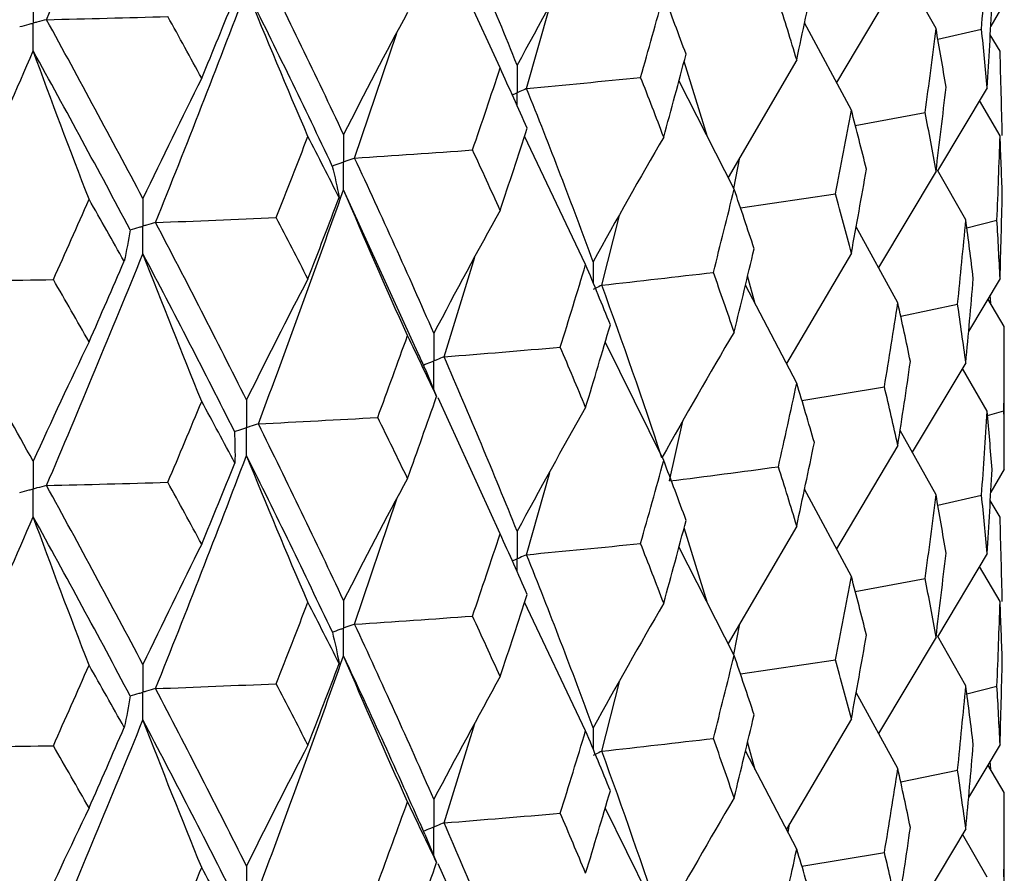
# Model space of a CAD drawing. Header units: millimetres. Extents: x -170 to 25, y -7 to 256.
# Tile 47 of 55: x 13.53 to 19.75, y 35.66 to 41.05. Entities that reach past the tile are written whole.
import ezdxf

# ---------------------------------------------------------------- set-up
doc = ezdxf.new("R2010")
doc.units = ezdxf.units.MM

msp = doc.modelspace()

# ---------------------------------------------------------------- linework, layer by layer
at = {"color": 7, "linetype": 'Continuous', "lineweight": 25}
for p, q in [((16.5637, 40.7466), (16.1706, 41.607)), ((19.3184, 40.9963), (19.0913, 41.4019)), ((19.077, 41.3069), (18.6896, 40.6542)), ((16.7308, 40.6161), (16.8766, 41.135)), ((19.75, 41.156), (19.6641, 41.0104)), ((18.7834, 40.4795), (18.4873, 41.0314)), ((15.6439, 40.1769), (15.91, 40.9672)), ((19.3301, 40.9281), (19.6062, 40.992)), ((19.7229, 40.8528), (19.661, 40.957)), ((17.8738, 40.3122), (17.7262, 40.7866)), ((18.4382, 40.7981), (18.0047, 40.0544)), ((18.0425, 39.98), (17.6938, 40.6664)), ((19.6418, 40.6217), (19.3279, 40.0952)), ((19.7229, 40.3177), (19.5931, 40.54)), ((18.8082, 40.3825), (19.2501, 40.4649)), ((17.104, 39.5032), (16.7178, 40.316)), ((18.0401, 39.9848), (18.078, 40.1801)), ((19.3184, 40.0933), (18.9554, 39.4841)), ((19.5068, 39.7856), (19.3271, 40.1014)), ((16.056, 38.9188), (15.5737, 39.9768)), ((18.0824, 39.8614), (18.6831, 39.9504)), ((17.2061, 39.3735), (17.317, 39.8131)), ((19.5132, 39.7352), (19.7038, 39.7842)), ((19.077, 39.2622), (18.8134, 39.7432)), ((16.2095, 38.9203), (16.4043, 39.5506)), ((18.7834, 39.5764), (18.3726, 38.8789)), ((18.1759, 39.2558), (18.1279, 39.4325)), ((19.7229, 39.415), (19.5244, 39.0811)), ((18.4382, 38.7534), (18.114, 39.3744)), ((19.75, 39.1116), (19.6466, 39.2867)), ((19.6642, 39.257), (19.6611, 39.3109)), ((19.095, 39.1782), (19.4548, 39.2531)), ((19.75, 38.2108), (19.75, 39.1116)), ((17.5974, 38.2646), (17.2281, 39.0158)), ((16.0889, 38.8445), (16.1622, 38.6699)), ((19.5068, 38.8829), (19.1684, 38.3168)), ((19.6418, 38.5773), (19.4857, 38.8475)), ((18.4705, 38.6445), (18.9926, 38.7316)), ((16.5637, 37.8012), (16.171, 38.6611)), ((19.6441, 38.55), (19.7475, 38.5795)), ((17.6343, 38.1354), (17.7186, 38.5133)), ((19.3184, 38.0488), (19.0913, 38.4547)), ((19.077, 38.3595), (18.6894, 37.7072)), ((19.75, 38.2108), (19.6641, 38.0653)), ((16.7307, 37.6693), (16.8766, 38.1891)), ((18.7834, 37.532), (18.4874, 38.0841)), ((19.3299, 37.9818), (19.6062, 38.0457)), ((15.6439, 37.2302), (15.9101, 38.0218)), ((19.7229, 37.9075), (19.661, 38.0116)), ((17.8743, 37.3638), (17.7263, 37.8396)), ((18.4382, 37.8506), (18.0045, 37.1074)), ((18.0425, 37.0325), (17.6938, 37.7193)), ((19.6418, 37.6765), (19.3278, 37.15)), ((19.7229, 37.3725), (19.593, 37.5946)), ((18.8079, 37.4362), (19.2502, 37.5187)), ((17.104, 36.5558), (16.7178, 37.3689)), ((18.0399, 37.0376), (18.0779, 37.2332)), ((19.5068, 36.8403), (19.3271, 37.156)), ((19.3184, 37.1481), (18.9553, 36.5389)), ((18.0821, 36.9151), (18.6832, 37.0041)), ((17.2061, 36.4273), (17.3169, 36.866)), ((19.077, 36.317), (18.8134, 36.7976)), ((19.5132, 36.7901), (19.7038, 36.8391)), ((16.2096, 35.974), (16.404, 36.6029)), ((18.7834, 36.6312), (18.3726, 35.9338)), ((18.176, 36.3099), (18.1279, 36.4868)), ((19.7229, 36.4692), (19.5243, 36.1348)), ((18.4382, 35.8081), (18.1139, 36.4287)), ((19.6641, 36.3115), (19.661, 36.365)), ((19.095, 36.2331), (19.4548, 36.308)), ((19.75, 36.1659), (19.6468, 36.341)), ((19.75, 35.2636), (19.75, 36.1659)), ((17.5974, 35.3193), (17.2281, 36.07)), ((16.0873, 35.9032), (16.057, 35.9716)), ((18.3833, 35.9132), (18.3921, 35.967)), ((19.5068, 35.9371), (19.1687, 35.3708)), ((16.0869, 35.903), (16.162, 35.7235)), ((19.6418, 35.6316), (19.4858, 35.9018)), ((18.4705, 35.6994), (18.9926, 35.7865)), ((16.5637, 34.856), (16.1708, 35.7155))]:
    msp.add_line(p, q, dxfattribs=at)
for points in [[(13.6964, 41.0518), (13.9044, 41.5392), (14.1076, 42.0282), (14.3057, 42.518)], [(16.6711, 40.7641), (16.5232, 41.1295), (16.3693, 41.4967), (16.2095, 41.8653)], [(17.104, 41.5457), (16.9569, 41.2873), (16.8126, 41.0268), (16.6711, 40.7641)], [(19.6062, 40.992), (19.6189, 41.1696), (19.6308, 41.3472), (19.6418, 41.5248)], [(15.5737, 40.3267), (15.3998, 40.6965), (15.2203, 41.0683), (15.0353, 41.4415)], [(18.4382, 40.7981), (18.476, 40.9738), (18.513, 41.1495), (18.5492, 41.3251)], [(14.3856, 39.7696), (14.5822, 40.2584), (14.7738, 40.7495), (14.9602, 41.2421)], [(15.3486, 40.3138), (15.2166, 40.6219), (15.0871, 40.9313), (14.9602, 41.2421)], [(15.5029, 40.1267), (15.3276, 40.4966), (15.1466, 40.8686), (14.9602, 41.2421)], [(17.4515, 40.687), (17.5009, 40.8611), (17.5495, 41.0355), (17.5974, 41.21)], [(17.7387, 40.8329), (17.6924, 40.9584), (17.6453, 41.0841), (17.5974, 41.21)], [(14.6771, 40.6811), (14.7478, 40.8518), (14.8178, 41.0227), (14.8872, 41.1938)], [(18.4382, 40.7981), (18.4004, 40.9228), (18.3618, 41.0475), (18.3225, 41.1722)], [(19.6418, 40.6217), (19.6528, 40.7995), (19.663, 40.9773), (19.6724, 41.1551)], [(15.9781, 41.0969), (15.8407, 40.8425), (15.7059, 40.5857), (15.5737, 40.3267)], [(13.6964, 41.0518), (13.9522, 41.0579), (14.2079, 41.0647), (14.4632, 41.072)], [(14.3057, 39.9214), (14.1077, 40.2962), (13.9045, 40.6732), (13.6964, 41.0518)], [(14.6771, 40.6811), (14.6065, 40.8112), (14.5352, 40.9415), (14.4632, 41.072)], [(19.2501, 40.4649), (19.2737, 40.6421), (19.2965, 40.8192), (19.3184, 40.9963)], [(19.3818, 40.6253), (19.3615, 40.749), (19.3404, 40.8727), (19.3184, 40.9963)], [(19.6418, 40.6217), (19.6308, 40.7451), (19.6189, 40.8685), (19.6062, 40.992)], [(12.9698, 39.3986), (13.1884, 39.8817), (13.4025, 40.3673), (13.6119, 40.8545)], [(13.9654, 39.9161), (13.8452, 40.2277), (13.7274, 40.5405), (13.6119, 40.8545)], [(14.2251, 39.7235), (14.0258, 40.0984), (13.8213, 40.4757), (13.6119, 40.8545)], [(17.5974, 40.3093), (17.6453, 40.4838), (17.6924, 40.6584), (17.7387, 40.8329)], [(19.737, 40.3192), (19.7331, 40.4971), (19.7285, 40.6749), (19.7229, 40.8528)], [(16.3893, 40.228), (16.4482, 40.4006), (16.5063, 40.5735), (16.5637, 40.7466)], [(16.7339, 40.3653), (16.6779, 40.4922), (16.6212, 40.6193), (16.5637, 40.7466)], [(14.6771, 40.6811), (14.5509, 40.4302), (14.4271, 40.177), (14.3057, 39.9214)], [(16.7308, 40.6161), (16.9718, 40.6392), (17.2121, 40.6628), (17.4515, 40.687)], [(17.5974, 40.3093), (17.5495, 40.4352), (17.5009, 40.5611), (17.4515, 40.687)], [(17.152, 39.5211), (17.0176, 39.8859), (16.8771, 40.2511), (16.7308, 40.6161)], [(19.3184, 40.0933), (19.3404, 40.2706), (19.3615, 40.4479), (19.3818, 40.6253)], [(18.6831, 39.9504), (18.7173, 40.1267), (18.7507, 40.3031), (18.7834, 40.4795)], [(18.8788, 40.1063), (18.8478, 40.2307), (18.816, 40.3551), (18.7834, 40.4795)], [(19.3184, 40.0933), (19.2965, 40.2171), (19.2737, 40.341), (19.2501, 40.4649)], [(16.5637, 39.8459), (16.6212, 40.019), (16.6779, 40.1922), (16.7339, 40.3653)], [(15.1476, 39.8002), (15.2152, 39.9711), (15.2823, 40.1423), (15.3486, 40.3138)], [(15.5457, 39.9275), (15.4807, 40.056), (15.415, 40.1848), (15.3486, 40.3138)], [(17.5974, 40.3093), (17.446, 40.0488), (17.2975, 39.7861), (17.152, 39.5211)], [(19.7038, 39.7842), (19.711, 39.962), (19.7174, 40.1399), (19.7229, 40.3177)], [(19.737, 39.948), (19.7331, 40.0712), (19.7285, 40.1944), (19.7229, 40.3177)], [(15.6439, 40.1769), (15.8929, 40.1934), (16.1414, 40.2104), (16.3893, 40.228)], [(16.5637, 39.8459), (16.5063, 39.9732), (16.4482, 40.1006), (16.3893, 40.228)], [(16.1446, 39.0695), (15.9833, 39.4382), (15.8163, 39.8076), (15.6439, 40.1769)], [(15.5029, 40.1267), (15.5194, 40.0603), (15.5336, 39.9939), (15.5457, 39.9275)], [(18.7834, 39.5764), (18.816, 39.753), (18.8478, 39.9297), (18.8788, 40.1063)], [(15.0353, 38.4965), (15.2203, 38.9895), (15.3998, 39.4832), (15.5737, 39.9768)], [(15.9781, 39.0545), (15.8407, 39.3606), (15.7059, 39.6681), (15.5737, 39.9768)], [(17.9113, 39.454), (17.9558, 39.6293), (17.9996, 39.8046), (18.0425, 39.98)], [(18.1691, 39.6038), (18.1277, 39.7292), (18.0855, 39.8546), (18.0425, 39.98)], [(13.7399, 39.4084), (13.8156, 39.5774), (13.8908, 39.7466), (13.9654, 39.9161)], [(14.1872, 39.5241), (14.1139, 39.6546), (14.0399, 39.7852), (13.9654, 39.9161)], [(15.3486, 39.4131), (15.415, 39.5845), (15.4807, 39.756), (15.5457, 39.9275)], [(18.7834, 39.5764), (18.7507, 39.701), (18.7173, 39.8257), (18.6831, 39.9504)], [(19.7229, 39.415), (19.7285, 39.5925), (19.7331, 39.7702), (19.737, 39.948)], [(16.5637, 39.8459), (16.4212, 39.5894), (16.2815, 39.3306), (16.1446, 39.0695)], [(14.3856, 39.7696), (14.64, 39.7792), (14.8939, 39.7894), (15.1476, 39.8002)], [(14.9602, 38.6476), (14.7738, 39.0211), (14.5822, 39.3953), (14.3856, 39.7696)], [(15.3486, 39.4131), (15.2823, 39.5421), (15.2152, 39.6711), (15.1476, 39.8002)], [(19.4548, 39.2531), (19.473, 39.4305), (19.4903, 39.608), (19.5068, 39.7856)], [(19.5539, 39.415), (19.539, 39.5385), (19.5234, 39.662), (19.5068, 39.7856)], [(19.7229, 39.415), (19.7174, 39.538), (19.711, 39.6611), (19.7038, 39.7842)], [(14.2251, 39.7235), (14.2147, 39.657), (14.2021, 39.5906), (14.1872, 39.5241)], [(18.0425, 39.0769), (18.0855, 39.2525), (18.1277, 39.4281), (18.1691, 39.6038)], [(13.6964, 38.1068), (13.9045, 38.5944), (14.1077, 39.0829), (14.3057, 39.5715)], [(13.9654, 39.0154), (14.0399, 39.185), (14.1139, 39.3545), (14.1872, 39.5241)], [(14.6771, 38.6387), (14.5509, 38.9484), (14.4271, 39.2593), (14.3057, 39.5715)], [(14.8845, 38.4483), (14.6967, 38.8221), (14.5036, 39.1967), (14.3057, 39.5715)], [(16.9434, 38.9812), (16.9977, 39.1552), (17.0512, 39.3292), (17.104, 39.5032)], [(17.2602, 39.1233), (17.2089, 39.2499), (17.1568, 39.3765), (17.104, 39.5032)], [(12.9698, 39.3986), (13.2266, 39.4013), (13.4833, 39.4045), (13.7399, 39.4084)], [(13.6119, 38.26), (13.4025, 38.6389), (13.1884, 39.0186), (12.9698, 39.3986)], [(13.9654, 39.0154), (13.8908, 39.1464), (13.8156, 39.2773), (13.7399, 39.4084)], [(15.3486, 39.4131), (15.2166, 39.1603), (15.0871, 38.9051), (14.9602, 38.6476)], [(17.2061, 39.3735), (17.4421, 39.3999), (17.6772, 39.4267), (17.9113, 39.454)], [(18.0425, 39.0769), (17.9996, 39.2025), (17.9558, 39.3282), (17.9113, 39.454)], [(19.5068, 38.8829), (19.5234, 39.0601), (19.539, 39.2375), (19.5539, 39.415)], [(17.5859, 38.2823), (17.4655, 38.6452), (17.3389, 39.0091), (17.2061, 39.3735)], [(18.9926, 38.7316), (19.0216, 38.9084), (19.0497, 39.0853), (19.077, 39.2622)], [(19.1566, 38.89), (19.1309, 39.014), (19.1044, 39.1381), (19.077, 39.2622)], [(19.5068, 38.8829), (19.4903, 39.0062), (19.473, 39.1296), (19.4548, 39.2531)], [(17.104, 38.6002), (17.1568, 38.7744), (17.2089, 38.9488), (17.2602, 39.1233)], [(19.7475, 38.5795), (19.7492, 38.7568), (19.75, 38.9341), (19.75, 39.1116)], [(15.7898, 38.5372), (15.8533, 38.7096), (15.916, 38.882), (15.9781, 39.0545)], [(16.1622, 38.6699), (16.1015, 38.798), (16.0401, 38.9263), (15.9781, 39.0545)], [(18.0425, 39.0769), (17.8873, 38.8142), (17.7351, 38.5493), (17.5859, 38.2823)], [(13.9654, 39.0154), (13.8452, 38.7661), (13.7274, 38.5143), (13.6119, 38.26)], [(16.2095, 38.9203), (16.4548, 38.9401), (16.6994, 38.9604), (16.9434, 38.9812)], [(17.104, 38.6002), (17.0512, 38.7271), (16.9977, 38.8541), (16.9434, 38.9812)], [(16.6711, 37.8176), (16.5231, 38.1841), (16.3692, 38.5519), (16.2095, 38.9203)], [(19.077, 38.3595), (19.1044, 38.5362), (19.1309, 38.713), (19.1566, 38.89)], [(18.3223, 38.2254), (18.3617, 38.4013), (18.4004, 38.5773), (18.4382, 38.7534)], [(18.5494, 38.3785), (18.5131, 38.5034), (18.4761, 38.6283), (18.4382, 38.7534)], [(19.077, 38.3595), (19.0497, 38.4834), (19.0216, 38.6074), (18.9926, 38.7316)], [(15.9781, 38.1515), (16.0402, 38.3242), (16.1016, 38.497), (16.1622, 38.6699)], [(14.4632, 38.1269), (14.5352, 38.2974), (14.6065, 38.468), (14.6771, 38.6387)], [(14.8872, 38.2487), (14.8178, 38.3787), (14.7478, 38.5086), (14.6771, 38.6387)], [(17.104, 38.6002), (16.9569, 38.3416), (16.8126, 38.0807), (16.6711, 37.8176)], [(15.0353, 38.4965), (15.2873, 38.5095), (15.5388, 38.5231), (15.7898, 38.5372)], [(15.9781, 38.1515), (15.916, 38.2799), (15.8533, 38.4085), (15.7898, 38.5372)], [(19.6062, 38.0457), (19.6189, 38.2228), (19.6308, 38.4), (19.6418, 38.5773)], [(19.6724, 38.2086), (19.663, 38.3314), (19.6528, 38.4543), (19.6418, 38.5773)], [(19.75, 38.2108), (19.75, 38.3338), (19.7492, 38.4567), (19.7475, 38.5795)], [(15.5737, 37.3803), (15.3997, 37.7511), (15.2202, 38.1234), (15.0353, 38.4965)], [(14.8845, 38.4483), (14.8876, 38.3818), (14.8885, 38.3153), (14.8872, 38.2487)], [(18.4382, 37.8506), (18.476, 38.0264), (18.5131, 38.2024), (18.5494, 38.3785)], [(14.3856, 36.8229), (14.5823, 37.3129), (14.7739, 37.8046), (14.9602, 38.2971)], [(15.3486, 37.3684), (15.2166, 37.6766), (15.0871, 37.9862), (14.9602, 38.2971)], [(15.503, 37.18), (15.3275, 37.5511), (15.1465, 37.9236), (14.9602, 38.2971)], [(14.6771, 37.7357), (14.7478, 37.9065), (14.8178, 38.0776), (14.8872, 38.2487)], [(17.4513, 37.7402), (17.5007, 37.9149), (17.5494, 38.0897), (17.5974, 38.2646)], [(17.7389, 37.8863), (17.6925, 38.0123), (17.6453, 38.1384), (17.5974, 38.2646)], [(17.6343, 38.1354), (17.8646, 38.1649), (18.094, 38.1949), (18.3223, 38.2254)], [(18.4382, 37.8506), (18.4004, 37.9754), (18.3617, 38.1004), (18.3223, 38.2254)], [(15.9781, 38.1515), (15.8407, 37.8967), (15.7059, 37.6396), (15.5737, 37.3803)], [(19.6418, 37.6765), (19.6528, 37.854), (19.663, 38.0313), (19.6724, 38.2086)], [(13.6964, 38.1068), (13.9522, 38.1129), (14.2079, 38.1196), (14.4632, 38.1269)], [(14.3057, 36.975), (14.1076, 37.3509), (13.9044, 37.7284), (13.6964, 38.1068)], [(14.6771, 37.7357), (14.6064, 37.8659), (14.5351, 37.9963), (14.4632, 38.1269)], [(19.2502, 37.5187), (19.2737, 37.6952), (19.2965, 37.8719), (19.3184, 38.0488)], [(19.3817, 37.6789), (19.3614, 37.802), (19.3403, 37.9254), (19.3184, 38.0488)], [(19.6418, 37.6765), (19.6308, 37.7996), (19.6189, 37.9227), (19.6062, 38.0457)], [(12.9697, 36.4518), (13.1884, 36.9362), (13.4026, 37.4224), (13.6119, 37.9095)], [(13.9654, 36.9707), (13.8452, 37.2825), (13.7274, 37.5954), (13.6119, 37.9095)], [(14.2252, 36.7768), (14.0258, 37.1529), (13.8213, 37.5307), (13.6119, 37.9095)], [(19.737, 37.3741), (19.7331, 37.552), (19.7285, 37.7298), (19.7229, 37.9075)], [(17.5974, 37.3619), (17.6453, 37.5365), (17.6925, 37.7113), (17.7389, 37.8863)], [(16.3891, 37.2812), (16.448, 37.4544), (16.5062, 37.6277), (16.5637, 37.8012)], [(16.7341, 37.4187), (16.6781, 37.5461), (16.6213, 37.6736), (16.5637, 37.8012)], [(14.6771, 37.7357), (14.5509, 37.4845), (14.4271, 37.2309), (14.3057, 36.975)], [(16.7307, 37.6693), (16.9717, 37.6924), (17.2119, 37.716), (17.4513, 37.7402)], [(17.5974, 37.3619), (17.5495, 37.4878), (17.5008, 37.6139), (17.4513, 37.7402)], [(17.152, 36.5746), (17.0177, 36.9381), (16.8772, 37.3029), (16.7307, 37.6693)], [(19.3184, 37.1481), (19.3403, 37.325), (19.3614, 37.502), (19.3817, 37.6789)], [(18.6832, 37.0041), (18.7174, 37.1799), (18.7508, 37.3559), (18.7834, 37.532)], [(18.8787, 37.1599), (18.8477, 37.2838), (18.816, 37.4078), (18.7834, 37.532)], [(19.3184, 37.1481), (19.2965, 37.2716), (19.2737, 37.3952), (19.2502, 37.5187)], [(16.5637, 36.8985), (16.6212, 37.0717), (16.678, 37.2451), (16.7341, 37.4187)], [(15.1473, 36.8534), (15.2151, 37.0249), (15.2822, 37.1966), (15.3486, 37.3684)], [(15.546, 36.9809), (15.4809, 37.1099), (15.4151, 37.239), (15.3486, 37.3684)], [(17.5974, 37.3619), (17.4461, 37.1016), (17.2976, 36.8392), (17.152, 36.5746)], [(19.7038, 36.8391), (19.711, 37.0169), (19.7174, 37.1947), (19.7229, 37.3725)], [(19.737, 37.0029), (19.7331, 37.1261), (19.7285, 37.2493), (19.7229, 37.3725)], [(15.6439, 37.2302), (15.8928, 37.2466), (16.1413, 37.2636), (16.3891, 37.2812)], [(16.5637, 36.8985), (16.5062, 37.0258), (16.448, 37.1534), (16.3891, 37.2812)], [(16.1446, 36.123), (15.9834, 36.4904), (15.8165, 36.8594), (15.6439, 37.2302)], [(15.503, 37.18), (15.5195, 37.1136), (15.5338, 37.0473), (15.546, 36.9809)], [(18.7834, 36.6312), (18.816, 36.8075), (18.8477, 36.9837), (18.8787, 37.1599)], [(15.0354, 35.5502), (15.2202, 36.0418), (15.3996, 36.5348), (15.5737, 37.0298)], [(15.9781, 36.107), (15.8406, 36.4133), (15.7058, 36.7209), (15.5737, 37.0298)], [(16.0789, 35.922), (15.9162, 36.2898), (15.7478, 36.6588), (15.5737, 37.0298)], [(17.9115, 36.5078), (17.9559, 36.6825), (17.9996, 36.8574), (18.0425, 37.0325)], [(18.1689, 36.6574), (18.1276, 36.7822), (18.0854, 36.9073), (18.0425, 37.0325)], [(13.7396, 36.4616), (13.8154, 36.6311), (13.8907, 36.8009), (13.9654, 36.9707)], [(14.1875, 36.5775), (14.1141, 36.7084), (14.04, 36.8395), (13.9654, 36.9707)], [(15.3486, 36.4656), (15.4151, 36.6371), (15.4809, 36.8089), (15.546, 36.9809)], [(18.7834, 36.6312), (18.7508, 36.7556), (18.7174, 36.8799), (18.6832, 37.0041)], [(19.7229, 36.4692), (19.7285, 36.6471), (19.7331, 36.825), (19.737, 37.0029)], [(14.3856, 36.8229), (14.6398, 36.8325), (14.8937, 36.8427), (15.1473, 36.8534)], [(15.3486, 36.4656), (15.2822, 36.5947), (15.2151, 36.7239), (15.1473, 36.8534)], [(16.5637, 36.8985), (16.4213, 36.6422), (16.2816, 36.3837), (16.1446, 36.123)], [(14.9602, 35.701), (14.774, 36.0732), (14.5824, 36.4471), (14.3856, 36.8229)], [(19.4548, 36.308), (19.473, 36.4854), (19.4903, 36.6629), (19.5068, 36.8403)], [(19.5539, 36.4699), (19.5391, 36.5934), (19.5234, 36.7169), (19.5068, 36.8403)], [(19.7229, 36.4692), (19.7174, 36.5925), (19.711, 36.7158), (19.7038, 36.8391)], [(14.2252, 36.7768), (14.2148, 36.7103), (14.2023, 36.6439), (14.1875, 36.5775)], [(18.0425, 36.1317), (18.0854, 36.3069), (18.1275, 36.4822), (18.1689, 36.6574)], [(13.6965, 35.1605), (13.9044, 35.6468), (14.1075, 36.1346), (14.3057, 36.6245)], [(14.6771, 35.6912), (14.5508, 36.0011), (14.427, 36.3122), (14.3057, 36.6245)], [(14.8844, 35.502), (14.6968, 35.8746), (14.5038, 36.2485), (14.3057, 36.6245)], [(13.9654, 36.068), (14.04, 36.2376), (14.1141, 36.4075), (14.1875, 36.5775)], [(16.9436, 36.035), (16.9978, 36.2083), (17.0513, 36.3819), (17.104, 36.5558)], [(17.26, 36.1768), (17.2087, 36.3029), (17.1567, 36.4292), (17.104, 36.5558)], [(17.2061, 36.4273), (17.4421, 36.4536), (17.6773, 36.4804), (17.9115, 36.5078)], [(18.0425, 36.1317), (17.9996, 36.2571), (17.956, 36.3824), (17.9115, 36.5078)], [(19.5068, 35.9371), (19.5234, 36.1147), (19.5391, 36.2923), (19.5539, 36.4699)], [(12.9697, 36.4518), (13.2264, 36.4545), (13.4831, 36.4578), (13.7396, 36.4616)], [(13.6119, 35.3135), (13.4027, 35.691), (13.1886, 36.0704), (12.9697, 36.4518)], [(13.9654, 36.068), (13.8907, 36.199), (13.8154, 36.3302), (13.7396, 36.4616)], [(15.3486, 36.4656), (15.2167, 36.2131), (15.0872, 35.9582), (14.9602, 35.701)], [(17.5859, 35.3373), (17.4655, 35.7004), (17.3388, 36.0639), (17.2061, 36.4273)], [(18.9926, 35.7865), (19.0215, 35.9633), (19.0497, 36.1402), (19.077, 36.317)], [(19.1566, 35.9449), (19.1309, 36.0689), (19.1044, 36.193), (19.077, 36.317)], [(19.5068, 35.9371), (19.4903, 36.0607), (19.473, 36.1843), (19.4548, 36.308)], [(17.104, 35.655), (17.1567, 35.8289), (17.2087, 36.0029), (17.26, 36.1768)], [(19.7475, 35.6325), (19.7492, 35.8102), (19.75, 35.9881), (19.75, 36.1659)], [(15.7901, 35.591), (15.8534, 35.7627), (15.9161, 35.9348), (15.9781, 36.107)], [(16.162, 35.7235), (16.1014, 35.8511), (16.0401, 35.979), (15.9781, 36.107)], [(18.0425, 36.1317), (17.8873, 35.8691), (17.7351, 35.6043), (17.5859, 35.3373)], [(13.9654, 36.068), (13.8453, 35.8189), (13.7274, 35.5674), (13.6119, 35.3135)], [(16.2096, 35.974), (16.4549, 35.9938), (16.6996, 36.0141), (16.9436, 36.035)], [(17.104, 35.655), (17.0513, 35.7816), (16.9978, 35.9083), (16.9436, 36.035)], [(16.6711, 34.8726), (16.5231, 35.2394), (16.3691, 35.6067), (16.2096, 35.974)], [(19.077, 35.4137), (19.1044, 35.5907), (19.1309, 35.7678), (19.1566, 35.9449)], [(18.3223, 35.2803), (18.3617, 35.4562), (18.4004, 35.6322), (18.4382, 35.8081)], [(18.5494, 35.4334), (18.5131, 35.5583), (18.4761, 35.6832), (18.4382, 35.8081)], [(19.077, 35.4137), (19.0497, 35.5379), (19.0215, 35.6622), (18.9926, 35.7865)], [(15.9781, 35.2063), (16.0401, 35.3786), (16.1014, 35.551), (16.162, 35.7235)], [(14.4635, 35.1806), (14.5353, 35.3506), (14.6065, 35.5208), (14.6771, 35.6912)], [(14.8869, 35.3023), (14.8176, 35.4317), (14.7477, 35.5613), (14.6771, 35.6912)]]:
    msp.add_open_spline(points, degree=3, dxfattribs=at)
for points, knots in [([(13.6119, 41.205), (13.6119, 41.1578), (13.6118, 41.1106), (13.6118, 41.0633), (13.6118, 41.0521), (13.6118, 41.041), (13.6118, 41.0298)], [0, 0, 0, 0, 0.0001467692, 0.0001467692, 0.0001467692, 0.0001814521, 0.0001814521, 0.0001814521, 0.0001814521]), ([(13.5269, 41.0079), (13.5471, 41.0131), (13.5672, 41.0183), (13.5873, 41.0235), (13.5955, 41.0256), (13.6036, 41.0277), (13.6118, 41.0298)], [0, 0, 0, 0, 0.0000851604, 0.0000851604, 0.0000851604, 0.0001198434, 0.0001198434, 0.0001198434, 0.0001198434]), ([(13.6964, 41.0518), (13.6764, 41.0466), (13.6564, 41.0413), (13.6363, 41.0361), (13.6282, 41.034), (13.62, 41.0319), (13.6118, 41.0298)], [0, 0, 0, 0, 0.0000851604, 0.0000851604, 0.0000851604, 0.0001198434, 0.0001198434, 0.0001198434, 0.0001198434]), ([(13.6119, 40.8545), (13.6119, 40.9018), (13.6118, 40.949), (13.6118, 40.9963), (13.6118, 41.0075), (13.6118, 41.0186), (13.6118, 41.0298)], [0, 0, 0, 0, 0.0001467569, 0.0001467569, 0.0001467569, 0.0001814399, 0.0001814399, 0.0001814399, 0.0001814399]), ([(16.6711, 40.7641), (16.6711, 40.717), (16.671, 40.6698), (16.671, 40.6226), (16.671, 40.6115), (16.671, 40.6003), (16.671, 40.5892)], [0, 0, 0, 0, 0.0001464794, 0.0001464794, 0.0001464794, 0.000181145, 0.000181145, 0.000181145, 0.000181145]), ([(16.7308, 40.6161), (16.7167, 40.6097), (16.7025, 40.6033), (16.6883, 40.5969), (16.6825, 40.5943), (16.6768, 40.5917), (16.671, 40.5892)], [0, 0, 0, 0, 0.000085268, 0.000085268, 0.000085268, 0.0001199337, 0.0001199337, 0.0001199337, 0.0001199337]), ([(15.5737, 40.3267), (15.5736, 40.2796), (15.5736, 40.2324), (15.5736, 40.1853), (15.5736, 40.1741), (15.5736, 40.163), (15.5736, 40.1518)], [0, 0, 0, 0, 0.0001464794, 0.0001464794, 0.0001464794, 0.000181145, 0.000181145, 0.000181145, 0.000181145]), ([(15.5029, 40.1267), (15.5197, 40.1326), (15.5365, 40.1386), (15.5532, 40.1445), (15.56, 40.147), (15.5668, 40.1494), (15.5736, 40.1518)], [0, 0, 0, 0, 0.000085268, 0.000085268, 0.000085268, 0.0001199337, 0.0001199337, 0.0001199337, 0.0001199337]), ([(15.6439, 40.1769), (15.6273, 40.171), (15.6106, 40.165), (15.5939, 40.1591), (15.5872, 40.1566), (15.5804, 40.1542), (15.5736, 40.1518)], [0, 0, 0, 0, 0.000085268, 0.000085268, 0.000085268, 0.0001199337, 0.0001199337, 0.0001199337, 0.0001199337]), ([(15.5737, 39.9768), (15.5736, 40.024), (15.5736, 40.0711), (15.5736, 40.1183), (15.5736, 40.1295), (15.5736, 40.1406), (15.5736, 40.1518)], [0, 0, 0, 0, 0.0001464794, 0.0001464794, 0.0001464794, 0.000181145, 0.000181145, 0.000181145, 0.000181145]), ([(14.3057, 39.9214), (14.3056, 39.8743), (14.3056, 39.8271), (14.3055, 39.78), (14.3055, 39.7688), (14.3055, 39.7577), (14.3055, 39.7465)], [0, 0, 0, 0, 0.0001464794, 0.0001464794, 0.0001464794, 0.000181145, 0.000181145, 0.000181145, 0.000181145]), ([(14.3856, 39.7696), (14.3667, 39.7641), (14.3477, 39.7586), (14.3287, 39.7532), (14.321, 39.751), (14.3133, 39.7487), (14.3055, 39.7465)], [0, 0, 0, 0, 0.000085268, 0.000085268, 0.000085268, 0.0001199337, 0.0001199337, 0.0001199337, 0.0001199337]), ([(14.2251, 39.7235), (14.2442, 39.7289), (14.2633, 39.7344), (14.2823, 39.7398), (14.2901, 39.7421), (14.2978, 39.7443), (14.3055, 39.7465)], [0, 0, 0, 0, 0.000085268, 0.000085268, 0.000085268, 0.0001199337, 0.0001199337, 0.0001199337, 0.0001199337]), ([(14.3057, 39.5715), (14.3056, 39.6187), (14.3056, 39.6659), (14.3055, 39.713), (14.3055, 39.7242), (14.3055, 39.7353), (14.3055, 39.7465)], [0, 0, 0, 0, 0.0001464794, 0.0001464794, 0.0001464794, 0.000181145, 0.000181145, 0.000181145, 0.000181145]), ([(17.2061, 39.3735), (17.1933, 39.367), (17.1805, 39.3604), (17.1676, 39.3539), (17.1624, 39.3512), (17.1571, 39.3486), (17.1519, 39.3459)], [0, 0, 0, 0, 0.0000851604, 0.0000851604, 0.0000851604, 0.0001198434, 0.0001198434, 0.0001198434, 0.0001198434]), ([(16.1446, 39.0695), (16.1445, 39.0222), (16.1444, 38.975), (16.1444, 38.9278), (16.1444, 38.9166), (16.1444, 38.9054), (16.1444, 38.8943)], [0, 0, 0, 0, 0.0001467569, 0.0001467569, 0.0001467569, 0.0001814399, 0.0001814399, 0.0001814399, 0.0001814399]), ([(16.0895, 38.8448), (16.0892, 38.8455), (16.0764, 38.8742), (16.0637, 38.903), (16.0513, 38.9309)], [0, 0, 0, 0, 0.0270301, 1, 1, 1, 1]), ([(16.079, 38.8683), (16.0945, 38.8744), (16.11, 38.8806), (16.1255, 38.8867), (16.1318, 38.8892), (16.1381, 38.8917), (16.1444, 38.8943)], [0, 0, 0, 0, 0.0000851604, 0.0000851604, 0.0000851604, 0.0001198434, 0.0001198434, 0.0001198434, 0.0001198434]), ([(16.2095, 38.9203), (16.1941, 38.9141), (16.1787, 38.908), (16.1633, 38.9018), (16.157, 38.8993), (16.1507, 38.8968), (16.1444, 38.8943)], [0, 0, 0, 0, 0.0000851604, 0.0000851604, 0.0000851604, 0.0001198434, 0.0001198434, 0.0001198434, 0.0001198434]), ([(16.1446, 38.719), (16.1445, 38.7662), (16.1444, 38.8135), (16.1444, 38.8608), (16.1444, 38.8719), (16.1444, 38.8831), (16.1444, 38.8943)], [0, 0, 0, 0, 0.0001467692, 0.0001467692, 0.0001467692, 0.0001814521, 0.0001814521, 0.0001814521, 0.0001814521]), ([(14.9602, 38.6476), (14.9601, 38.6003), (14.9601, 38.5531), (14.9601, 38.5058), (14.9601, 38.4947), (14.9601, 38.4835), (14.9601, 38.4723)], [0, 0, 0, 0, 0.0001467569, 0.0001467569, 0.0001467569, 0.0001814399, 0.0001814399, 0.0001814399, 0.0001814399]), ([(14.8845, 38.4483), (14.9024, 38.454), (14.9203, 38.4597), (14.9382, 38.4654), (14.9455, 38.4677), (14.9528, 38.47), (14.9601, 38.4723)], [0, 0, 0, 0, 0.0000851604, 0.0000851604, 0.0000851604, 0.0001198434, 0.0001198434, 0.0001198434, 0.0001198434]), ([(15.0353, 38.4965), (15.0175, 38.4908), (14.9997, 38.485), (14.9819, 38.4793), (14.9746, 38.477), (14.9673, 38.4747), (14.9601, 38.4723)], [0, 0, 0, 0, 0.0000851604, 0.0000851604, 0.0000851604, 0.0001198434, 0.0001198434, 0.0001198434, 0.0001198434]), ([(14.9602, 38.2971), (14.9601, 38.3443), (14.9601, 38.3916), (14.9601, 38.4388), (14.9601, 38.45), (14.9601, 38.4612), (14.9601, 38.4723)], [0, 0, 0, 0, 0.0001467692, 0.0001467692, 0.0001467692, 0.0001814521, 0.0001814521, 0.0001814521, 0.0001814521]), ([(13.6119, 38.26), (13.6119, 38.2128), (13.6118, 38.1655), (13.6118, 38.1183), (13.6118, 38.1071), (13.6118, 38.096), (13.6118, 38.0848)], [0, 0, 0, 0, 0.0001467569, 0.0001467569, 0.0001467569, 0.0001814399, 0.0001814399, 0.0001814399, 0.0001814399]), ([(13.6964, 38.1068), (13.6764, 38.1016), (13.6564, 38.0963), (13.6363, 38.0911), (13.6282, 38.089), (13.62, 38.0869), (13.6118, 38.0848)], [0, 0, 0, 0, 0.0000851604, 0.0000851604, 0.0000851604, 0.0001198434, 0.0001198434, 0.0001198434, 0.0001198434]), ([(13.5269, 38.0629), (13.5471, 38.0681), (13.5672, 38.0733), (13.5873, 38.0785), (13.5955, 38.0806), (13.6036, 38.0827), (13.6118, 38.0848)], [0, 0, 0, 0, 0.0000851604, 0.0000851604, 0.0000851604, 0.0001198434, 0.0001198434, 0.0001198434, 0.0001198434]), ([(13.6119, 37.9095), (13.6119, 37.9568), (13.6118, 38.004), (13.6118, 38.0513), (13.6118, 38.0625), (13.6118, 38.0736), (13.6118, 38.0848)], [0, 0, 0, 0, 0.0001467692, 0.0001467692, 0.0001467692, 0.0001814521, 0.0001814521, 0.0001814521, 0.0001814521]), ([(16.6711, 37.8176), (16.6711, 37.7704), (16.671, 37.7232), (16.671, 37.6759), (16.671, 37.6648), (16.671, 37.6536), (16.671, 37.6424)], [0, 0, 0, 0, 0.0001467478, 0.0001467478, 0.0001467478, 0.0001814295, 0.0001814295, 0.0001814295, 0.0001814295]), ([(16.7307, 37.6693), (16.7166, 37.6629), (16.7025, 37.6566), (16.6883, 37.6502), (16.6825, 37.6476), (16.6768, 37.645), (16.671, 37.6424)], [0, 0, 0, 0, 0.0000851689, 0.0000851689, 0.0000851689, 0.0001198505, 0.0001198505, 0.0001198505, 0.0001198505]), ([(15.5737, 37.3803), (15.5736, 37.333), (15.5736, 37.2858), (15.5736, 37.2386), (15.5736, 37.2274), (15.5736, 37.2162), (15.5736, 37.2051)], [0, 0, 0, 0, 0.0001467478, 0.0001467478, 0.0001467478, 0.0001814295, 0.0001814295, 0.0001814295, 0.0001814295]), ([(15.6439, 37.2302), (15.6273, 37.2242), (15.6106, 37.2183), (15.5939, 37.2123), (15.5872, 37.2099), (15.5804, 37.2075), (15.5736, 37.2051)], [0, 0, 0, 0, 0.0000851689, 0.0000851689, 0.0000851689, 0.0001198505, 0.0001198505, 0.0001198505, 0.0001198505]), ([(15.503, 37.18), (15.5197, 37.1859), (15.5365, 37.1919), (15.5532, 37.1978), (15.56, 37.2002), (15.5668, 37.2026), (15.5736, 37.2051)], [0, 0, 0, 0, 0.0000851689, 0.0000851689, 0.0000851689, 0.0001198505, 0.0001198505, 0.0001198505, 0.0001198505]), ([(15.5737, 37.0298), (15.5736, 37.0771), (15.5736, 37.1243), (15.5736, 37.1716), (15.5736, 37.1827), (15.5736, 37.1939), (15.5736, 37.2051)], [0, 0, 0, 0, 0.0001467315, 0.0001467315, 0.0001467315, 0.0001814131, 0.0001814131, 0.0001814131, 0.0001814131]), ([(14.3057, 36.975), (14.3056, 36.9278), (14.3056, 36.8805), (14.3055, 36.8333), (14.3055, 36.8221), (14.3055, 36.8109), (14.3055, 36.7998)], [0, 0, 0, 0, 0.0001467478, 0.0001467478, 0.0001467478, 0.0001814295, 0.0001814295, 0.0001814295, 0.0001814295]), ([(14.2252, 36.7768), (14.2443, 36.7822), (14.2633, 36.7876), (14.2823, 36.7931), (14.2901, 36.7953), (14.2978, 36.7975), (14.3055, 36.7998)], [0, 0, 0, 0, 0.0000851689, 0.0000851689, 0.0000851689, 0.0001198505, 0.0001198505, 0.0001198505, 0.0001198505]), ([(14.3856, 36.8229), (14.3667, 36.8174), (14.3477, 36.8119), (14.3287, 36.8064), (14.321, 36.8042), (14.3133, 36.802), (14.3055, 36.7998)], [0, 0, 0, 0, 0.0000851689, 0.0000851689, 0.0000851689, 0.0001198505, 0.0001198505, 0.0001198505, 0.0001198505]), ([(14.3057, 36.6245), (14.3056, 36.6718), (14.3056, 36.719), (14.3055, 36.7663), (14.3055, 36.7774), (14.3055, 36.7886), (14.3055, 36.7998)], [0, 0, 0, 0, 0.0001467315, 0.0001467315, 0.0001467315, 0.0001814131, 0.0001814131, 0.0001814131, 0.0001814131]), ([(17.2061, 36.4273), (17.1933, 36.4207), (17.1805, 36.4142), (17.1676, 36.4076), (17.1624, 36.4049), (17.1571, 36.4023), (17.1519, 36.3996)], [0, 0, 0, 0, 0.0000852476, 0.0000852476, 0.0000852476, 0.0001199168, 0.0001199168, 0.0001199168, 0.0001199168]), ([(16.1446, 36.123), (16.1445, 36.0758), (16.1444, 36.0286), (16.1444, 35.9815), (16.1444, 35.9703), (16.1444, 35.9591), (16.1444, 35.948)], [0, 0, 0, 0, 0.000146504, 0.000146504, 0.000146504, 0.0001811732, 0.0001811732, 0.0001811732, 0.0001811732]), ([(16.2096, 35.974), (16.1942, 35.9679), (16.1787, 35.9617), (16.1633, 35.9555), (16.157, 35.953), (16.1507, 35.9505), (16.1444, 35.948)], [0, 0, 0, 0, 0.0000852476, 0.0000852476, 0.0000852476, 0.0001199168, 0.0001199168, 0.0001199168, 0.0001199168]), ([(16.0789, 35.922), (16.0945, 35.9281), (16.11, 35.9343), (16.1255, 35.9405), (16.1318, 35.943), (16.1381, 35.9455), (16.1444, 35.948)], [0, 0, 0, 0, 0.0000852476, 0.0000852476, 0.0000852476, 0.0001199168, 0.0001199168, 0.0001199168, 0.0001199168]), ([(16.1446, 35.7729), (16.1445, 35.8201), (16.1444, 35.8673), (16.1444, 35.9145), (16.1444, 35.9257), (16.1444, 35.9368), (16.1444, 35.948)], [0, 0, 0, 0, 0.0001465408, 0.0001465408, 0.0001465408, 0.0001812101, 0.0001812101, 0.0001812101, 0.0001812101]), ([(14.9602, 35.701), (14.9601, 35.6539), (14.9601, 35.6067), (14.9601, 35.5596), (14.9601, 35.5484), (14.9601, 35.5372), (14.9601, 35.5261)], [0, 0, 0, 0, 0.000146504, 0.000146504, 0.000146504, 0.0001811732, 0.0001811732, 0.0001811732, 0.0001811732])]:
    msp.add_open_spline(points, degree=3, knots=knots, dxfattribs=at)
at = {"color": 8, "linetype": 'Continuous', "lineweight": 25}
for points, knots in [([(16.671, 40.5892), (16.6652, 40.5866), (16.655, 40.582), (16.6447, 40.5774), (16.6402, 40.5754)], [0, 0, 0, 0, 0.563354, 1, 1, 1, 1]), ([(16.671, 40.5062), (16.671, 40.5227), (16.671, 40.5503), (16.671, 40.578), (16.671, 40.5892)], [0, 0, 0, 0, 0.596532, 1, 1, 1, 1]), ([(16.671, 37.6424), (16.6652, 37.6398), (16.6551, 37.6353), (16.6449, 37.6308), (16.6405, 37.6288)], [0, 0, 0, 0, 0.570688, 1, 1, 1, 1]), ([(16.671, 37.5603), (16.671, 37.5765), (16.671, 37.6039), (16.671, 37.6313), (16.671, 37.6424)], [0, 0, 0, 0, 0.591868, 1, 1, 1, 1])]:
    msp.add_open_spline(points, degree=3, knots=knots, dxfattribs=at)
for points in [[(17.152, 39.5211), (17.152, 39.4763), (17.1519, 39.4315), (17.1519, 39.3867)], [(17.152, 36.5746), (17.152, 36.5295), (17.1519, 36.4845), (17.1519, 36.4394)]]:
    msp.add_open_spline(points, degree=3, dxfattribs=at)

doc.saveas('drawing.dxf')
